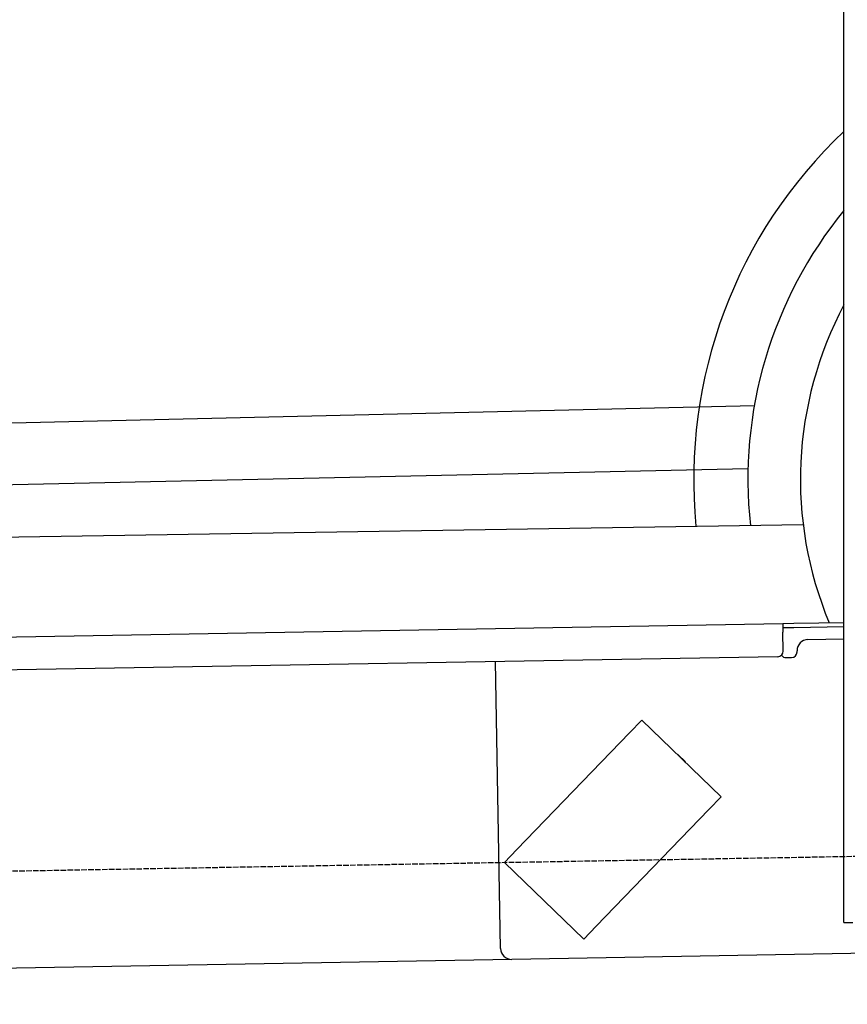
# Model space of a CAD drawing. Extents: x 1073 to 6773, y 6091 to 11516.
# Tile 37 of 65: x 3700 to 4451, y 7998 to 8891. Entities that reach past the tile are written whole.
import ezdxf

# ---------------------------------------------------------------- set-up
doc = ezdxf.new("R2010")
doc.units = 0
doc.linetypes.add('GEN3', pattern=[6.25, 5, -1.25])
doc.layers.get('0').update_dxf_attribs({"linetype": 'CONTINUOUS'})
doc.layers.add('3', color=6, linetype='GEN3')
doc.layers.add('CAR', color=10, linetype='CONTINUOUS')

msp = doc.modelspace()

# ---------------------------------------------------------------- linework, layer by layer
for p, q in [((4447.57, 8072.48), (4447.57, 9869.48)), ((1732.77, 8297.07), (4392.09, 8343.49)), ((4392.09, 8343.49), (4402.09, 8343.67)), ((4392.09, 8343.49), (4392.23, 8335.49)), ((4402.09, 8343.67), (4447.57, 8344.46)), ((4402.16, 8339.67), (4392.16, 8339.49)), ((4392.52, 8318.49), (4392.23, 8335.49)), ((4447.57, 8340.46), (4402.16, 8339.67)), ((4414.85, 8328.89), (4447.57, 8329.46)), ((4405.04, 8317.71), (4405.02, 8318.71)), ((4387.61, 8313.41), (1732.77, 8267.07)), ((4136.19, 8048.98), (4131.65, 8308.94)), ((4395.13, 8312.54), (4400.13, 8312.63)), ((4264.17, 8255.82), (4253.06, 8244.31)), ((4264.17, 8255.82), (4336.1, 8186.35)), ((4150.94, 8138.56), (4253.06, 8244.31)), ((4297.25, 8224.57), (4303.72, 8218.32)), ((4324.99, 8174.84), (4336.1, 8186.35)), ((4324.99, 8174.84), (4222.87, 8069.1)), ((4150.94, 8138.56), (4139.83, 8127.06)), ((4211.76, 8057.59), (4139.83, 8127.06)), ((4447.57, 8072.48), (4447.57, 8097.48)), ((4211.76, 8057.59), (4222.87, 8069.1)), ((4447.57, 8072.48), (4455.57, 8072.48)), ((4146.36, 8039.16), (1812.77, 7998.42)), ((4476.48, 8044.92), (4146.36, 8039.16))]:
    msp.add_line(p, q)
for centre, radius, start, end in [((4415.02, 8318.89), 10, 91, 181), ((4387.52, 8318.41), 5, 271, 1), ((4400.04, 8317.63), 5, 271, 1), ((4395.04, 8317.54), 5, 214.23672, 271), ((4296.55, 8223.85), 1, 46, 106), ((4303.03, 8217.6), 1, 346, 46), ((4146.19, 8049.15), 10, 181, 271)]:
    msp.add_arc(centre, radius, start, end)
at = {"layer": '3'}
msp.add_line((1175.28, 8075.31), (6230.44, 8163.55), dxfattribs=at)
at = {"layer": 'CAR'}
for p, q in [((2451.58, 8496), (4366.32, 8541.05)), ((2453.77, 8442.57), (4360.56, 8483.83)), ((2405.75, 8401.82), (4410.59, 8433.09))]:
    msp.add_line(p, q, dxfattribs=at)
for radius, start, end in [(433.14, 133.27435, 185.61146), (384.05, 140.63551, 186.23839), (336.4, 151.96075, 202.7049)]:
    msp.add_arc((4744.48, 8474.07), radius, start, end, dxfattribs=at)

doc.saveas('drawing.dxf')
